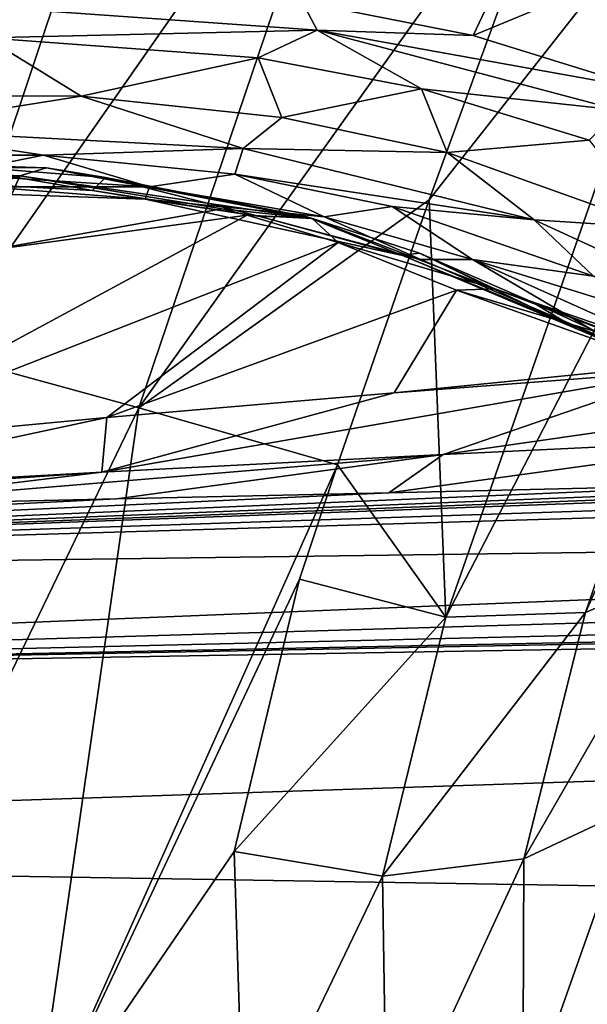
# Model space of a CAD drawing. Header units: millimetres. Extents: x -151 to 151, y -40 to 44.
# Tile 24 of 124: x -141.19 to -138.79, y 17.94 to 22.11. Entities that reach past the tile are written whole.
import ezdxf

# ---------------------------------------------------------------- set-up
doc = ezdxf.new("R2010")
doc.units = ezdxf.units.MM
doc.header["$LTSCALE"] = 45.597872
for name, color, linetype in [('280', 7, 'CONTINUOUS'), ('284', 7, 'CONTINUOUS'), ('286', 7, 'CONTINUOUS'), ('343', 7, 'CONTINUOUS'), ('344', 7, 'CONTINUOUS'), ('345', 7, 'CONTINUOUS'), ('371', 7, 'CONTINUOUS'), ('383', 7, 'CONTINUOUS'), ('402', 7, 'CONTINUOUS'), ('403', 7, 'CONTINUOUS'), ('425', 7, 'CONTINUOUS'), ('479', 7, 'CONTINUOUS'), ('501', 7, 'CONTINUOUS'), ('502', 7, 'CONTINUOUS'), ('529', 7, 'CONTINUOUS')]:
    doc.layers.add(name, color=color, linetype=linetype)

msp = doc.modelspace()

# ---------------------------------------------------------------- linework, layer by layer
at = {"layer": '280', "color": 7, "linetype": 'CONTINUOUS', "true_color": 0xa2afbf}
for points in [[(-133.7864, 20.2483, -2.4147), (-133.4266, 20.2085, -2.8204), (-147.6824, 19.7344, -2.6126), (-133.7864, 20.2483, -2.4147)], [(-135.1119, 20.2143, -2.307), (-133.7864, 20.2483, -2.4147), (-147.6824, 19.7344, -2.6126), (-135.1119, 20.2143, -2.307)], [(-136.5159, 20.1797, -2.1742), (-135.1119, 20.2143, -2.307), (-147.6824, 19.7344, -2.6126), (-136.5159, 20.1797, -2.1742)], [(-133.4266, 20.2085, -2.8204), (-133.1005, 20.1696, -3.161), (-147.6824, 19.7344, -2.6126), (-133.4266, 20.2085, -2.8204)], [(-138.0154, 20.1441, -2.0102), (-136.5159, 20.1797, -2.1742), (-147.6824, 19.7344, -2.6126), (-138.0154, 20.1441, -2.0102)], [(-133.1005, 20.1696, -3.161), (-131.3744, 19.9542, -4.5931), (-147.6824, 19.7344, -2.6126), (-133.1005, 20.1696, -3.161)], [(-139.6301, 20.1068, -1.8066), (-138.0154, 20.1441, -2.0102), (-147.6824, 19.7344, -2.6126), (-139.6301, 20.1068, -1.8066)], [(-140.7829, 20.0804, -1.643), (-139.6301, 20.1068, -1.8066), (-147.6824, 19.7344, -2.6126), (-140.7829, 20.0804, -1.643)], [(-142.007, 20.0523, -1.4518), (-140.7829, 20.0804, -1.643), (-147.6824, 19.7344, -2.6126), (-142.007, 20.0523, -1.4518)], [(-147.6824, 19.294, -4.9001), (-126.618, 19.7028, -6.1561), (-104.2, 20.034, -7.5941), (-147.6824, 19.294, -4.9001)], [(-147.6824, 18.5893, -7.1209), (-147.6824, 19.294, -4.9001), (-104.2, 20.034, -7.5941), (-147.6824, 18.5893, -7.1209)], [(-104.2, 17.8757, -11.8106), (-147.6824, 18.5893, -7.1209), (-104.2, 20.034, -7.5941), (-104.2, 17.8757, -11.8106)], [(-131.3744, 19.9542, -4.5931), (-130.0393, 19.8149, -5.3431), (-147.6824, 19.294, -4.9001), (-131.3744, 19.9542, -4.5931)], [(-147.6824, 19.7344, -2.6126), (-131.3744, 19.9542, -4.5931), (-147.6824, 19.294, -4.9001), (-147.6824, 19.7344, -2.6126)], [(-130.0393, 19.8149, -5.3431), (-128.9554, 19.7368, -5.7615), (-147.6824, 19.294, -4.9001), (-130.0393, 19.8149, -5.3431)], [(-128.9554, 19.7368, -5.7615), (-127.8418, 19.6963, -6.0324), (-147.6824, 19.294, -4.9001), (-128.9554, 19.7368, -5.7615)], [(-127.8418, 19.6963, -6.0324), (-126.618, 19.7028, -6.1561), (-147.6824, 19.294, -4.9001), (-127.8418, 19.6963, -6.0324)], [(-147.6824, 17.6301, -9.2439), (-147.6824, 18.5893, -7.1209), (-104.2, 17.8757, -11.8106), (-147.6824, 17.6301, -9.2439)]]:
    msp.add_3dface(points, dxfattribs=at)
at = {"layer": '284', "color": 7, "linetype": 'CONTINUOUS', "true_color": 0xa2afbf}
for points in [[(-140.6007, 23.5144, 28.9324), (-141.4199, 23.7199, 28.7167), (-142.4002, 20.939, 26.1725), (-140.6007, 23.5144, 28.9324)], [(-140.6007, 23.5144, 28.9324), (-142.4002, 20.939, 26.1725), (-141.5423, 20.7, 26.4029), (-140.6007, 23.5144, 28.9324)], [(-139.7305, 23.2966, 29.1373), (-140.6007, 23.5144, 28.9324), (-141.5423, 20.7, 26.4029), (-139.7305, 23.2966, 29.1373)], [(-139.7305, 23.2966, 29.1373), (-141.5423, 20.7, 26.4029), (-140.6875, 20.4666, 26.6101), (-139.7305, 23.2966, 29.1373)], [(-138.8289, 23.0738, 29.3259), (-139.7305, 23.2966, 29.1373), (-140.6875, 20.4666, 26.6101), (-138.8289, 23.0738, 29.3259)], [(-138.8289, 23.0738, 29.3259), (-140.6875, 20.4666, 26.6101), (-139.4596, 21.3457, 27.7627), (-138.8289, 23.0738, 29.3259)], [(-140.6875, 20.4666, 26.6101), (-139.8474, 20.2247, 26.7809), (-139.4596, 21.3457, 27.7627), (-140.6875, 20.4666, 26.6101)], [(-141.5423, 20.7, 26.4029), (-142.0709, 17.599, 24.1459), (-140.6875, 20.4666, 26.6101), (-141.5423, 20.7, 26.4029)], [(-142.0709, 17.599, 24.1459), (-141.1356, 17.3408, 24.3553), (-140.6875, 20.4666, 26.6101), (-142.0709, 17.599, 24.1459)], [(-140.6875, 20.4666, 26.6101), (-141.1356, 17.3408, 24.3553), (-139.8474, 20.2247, 26.7809), (-140.6875, 20.4666, 26.6101)], [(-139.8474, 20.2247, 26.7809), (-141.1356, 17.3408, 24.3553), (-140.0085, 19.7403, 26.3704), (-139.8474, 20.2247, 26.7809)], [(-140.0085, 19.7403, 26.3704), (-141.1356, 17.3408, 24.3553), (-140.2844, 18.5877, 25.4702), (-140.0085, 19.7403, 26.3704)], [(-140.2844, 18.5877, 25.4702), (-141.1356, 17.3408, 24.3553), (-140.243, 17.2661, 24.6356), (-140.2844, 18.5877, 25.4702)]]:
    msp.add_3dface(points, dxfattribs=at)
at = {"layer": '286', "color": 7, "linetype": 'CONTINUOUS', "true_color": 0xa2afbf}
for points in [[(-139.9976, 22.1836, 12.408), (-138.918, 22.7943, 13.2016), (-139.2736, 22.0424, 11.66), (-139.9976, 22.1836, 12.408)], [(-138.918, 22.7943, 13.2016), (-138.462, 22.3783, 12.0597), (-139.2736, 22.0424, 11.66), (-138.918, 22.7943, 13.2016)], [(-139.2736, 22.0424, 11.66), (-138.462, 22.3783, 12.0597), (-138.5318, 21.8112, 10.6659), (-139.2736, 22.0424, 11.66)], [(-141.1906, 21.4475, 11.1537), (-142.4198, 20.9777, 10.4594), (-141.9075, 21.4849, 11.7621), (-141.1906, 21.4475, 11.1537)], [(-141.3301, 21.1325, 10.2105), (-142.4198, 20.9777, 10.4594), (-141.1906, 21.4475, 11.1537), (-141.3301, 21.1325, 10.2105)], [(-140.3348, 21.3076, 10.1541), (-141.3301, 21.1325, 10.2105), (-141.1906, 21.4475, 11.1537), (-140.3348, 21.3076, 10.1541)], [(-140.229, 21.2813, 9.9998), (-141.3301, 21.1325, 10.2105), (-140.3348, 21.3076, 10.1541), (-140.229, 21.2813, 9.9998)], [(-141.3301, 21.1325, 10.2105), (-140.229, 21.2813, 9.9998), (-142.0241, 20.3128, 6.4615), (-141.3301, 21.1325, 10.2105)], [(-142.0241, 20.3128, 6.4615), (-140.229, 21.2813, 9.9998), (-139.8443, 21.1664, 9.3591), (-142.0241, 20.3128, 6.4615)], [(-140.8232, 20.4255, 6.2284), (-142.0241, 20.3128, 6.4615), (-139.8443, 21.1664, 9.3591), (-140.8232, 20.4255, 6.2284)], [(-139.3439, 20.9644, 8.2532), (-140.8232, 20.4255, 6.2284), (-139.8443, 21.1664, 9.3591), (-139.3439, 20.9644, 8.2532)], [(-139.6081, 20.53, 6.015), (-140.8232, 20.4255, 6.2284), (-139.3439, 20.9644, 8.2532), (-139.6081, 20.53, 6.015)], [(-138.4503, 20.6451, 5.993), (-139.6081, 20.53, 6.015), (-139.3439, 20.9644, 8.2532), (-138.4503, 20.6451, 5.993)], [(-138.3688, 20.6247, 5.7972), (-139.6081, 20.53, 6.015), (-138.4503, 20.6451, 5.993), (-138.3688, 20.6247, 5.7972)], [(-139.6081, 20.53, 6.015), (-138.3688, 20.6247, 5.7972), (-140.8451, 20.1939, 2.2924), (-139.6081, 20.53, 6.015)], [(-140.8451, 20.1939, 2.2924), (-138.3688, 20.6247, 5.7972), (-139.3999, 20.2683, 2.0678), (-140.8451, 20.1939, 2.2924)], [(-139.3999, 20.2683, 2.0678), (-138.3688, 20.6247, 5.7972), (-137.7393, 20.5065, 4.3407), (-139.3999, 20.2683, 2.0678)], [(-140.8232, 20.4255, 6.2284), (-139.6081, 20.53, 6.015), (-140.8451, 20.1939, 2.2924), (-140.8232, 20.4255, 6.2284)], [(-137.9374, 20.3386, 1.8681), (-139.3999, 20.2683, 2.0678), (-137.7393, 20.5065, 4.3407), (-137.9374, 20.3386, 1.8681)], [(-142.0241, 20.3128, 6.4615), (-140.8232, 20.4255, 6.2284), (-142.2713, 20.1143, 2.5422), (-142.0241, 20.3128, 6.4615)], [(-142.2713, 20.1143, 2.5422), (-140.8232, 20.4255, 6.2284), (-140.8451, 20.1939, 2.2924), (-142.2713, 20.1143, 2.5422)], [(-138.0154, 20.1441, -2.0102), (-139.6301, 20.1068, -1.8066), (-137.9374, 20.3386, 1.8681), (-138.0154, 20.1441, -2.0102)], [(-139.6301, 20.1068, -1.8066), (-139.3999, 20.2683, 2.0678), (-137.9374, 20.3386, 1.8681), (-139.6301, 20.1068, -1.8066)], [(-140.7829, 20.0804, -1.643), (-142.007, 20.0523, -1.4518), (-139.3999, 20.2683, 2.0678), (-140.7829, 20.0804, -1.643)], [(-142.007, 20.0523, -1.4518), (-140.8451, 20.1939, 2.2924), (-139.3999, 20.2683, 2.0678), (-142.007, 20.0523, -1.4518)], [(-139.6301, 20.1068, -1.8066), (-140.7829, 20.0804, -1.643), (-139.3999, 20.2683, 2.0678), (-139.6301, 20.1068, -1.8066)], [(-142.007, 20.0523, -1.4518), (-143.3127, 20.0216, -1.2266), (-140.8451, 20.1939, 2.2924), (-142.007, 20.0523, -1.4518)], [(-143.3127, 20.0216, -1.2266), (-142.2713, 20.1143, 2.5422), (-140.8451, 20.1939, 2.2924), (-143.3127, 20.0216, -1.2266)]]:
    msp.add_3dface(points, dxfattribs=at)
at = {"layer": '343', "color": 7, "linetype": 'CONTINUOUS', "true_color": 0xa2afbf}
for points in [[(-140.8836, 21.386, 11.657), (-141.5207, 21.4964, 11.8886), (-141.6949, 21.4302, 12.3243), (-140.8836, 21.386, 11.657)], [(-140.8291, 21.4404, 11.2727), (-141.5207, 21.4964, 11.8886), (-140.8836, 21.386, 11.657), (-140.8291, 21.4404, 11.2727)], [(-140.1764, 21.2753, 10.8906), (-140.8291, 21.4404, 11.2727), (-140.8836, 21.386, 11.657), (-140.1764, 21.2753, 10.8906)], [(-139.976, 21.2739, 10.2388), (-140.8291, 21.4404, 11.2727), (-140.1764, 21.2753, 10.8906), (-139.976, 21.2739, 10.2388)], [(-139.5748, 21.1127, 10.0229), (-139.976, 21.2739, 10.2388), (-140.1764, 21.2753, 10.8906), (-139.5748, 21.1127, 10.0229)], [(-139.5004, 21.121, 9.4468), (-139.976, 21.2739, 10.2388), (-139.5748, 21.1127, 10.0229), (-139.5004, 21.121, 9.4468)], [(-138.8387, 20.8018, 8.4725), (-139.5004, 21.121, 9.4468), (-139.5748, 21.1127, 10.0229), (-138.8387, 20.8018, 8.4725)], [(-139.0223, 20.9127, 8.3789), (-139.5004, 21.121, 9.4468), (-138.8387, 20.8018, 8.4725), (-139.0223, 20.9127, 8.3789)]]:
    msp.add_3dface(points, dxfattribs=at)
at = {"layer": '344', "color": 7, "linetype": 'CONTINUOUS', "true_color": 0xa2afbf}
for points in [[(-140.932, 21.7848, 12.7477), (-141.9329, 21.789, 13.4254), (-141.3343, 22.0313, 13.1651), (-140.932, 21.7848, 12.7477)], [(-140.1825, 21.9471, 12.2502), (-140.932, 21.7848, 12.7477), (-141.3343, 22.0313, 13.1651), (-140.1825, 21.9471, 12.2502)], [(-140.0826, 21.6951, 12.0027), (-140.932, 21.7848, 12.7477), (-140.1825, 21.9471, 12.2502), (-140.0826, 21.6951, 12.0027)], [(-139.4919, 21.8154, 11.5261), (-140.0826, 21.6951, 12.0027), (-140.1825, 21.9471, 12.2502), (-139.4919, 21.8154, 11.5261)], [(-139.3838, 21.5462, 11.2098), (-140.0826, 21.6951, 12.0027), (-139.4919, 21.8154, 11.5261), (-139.3838, 21.5462, 11.2098)], [(-138.7828, 21.5991, 10.5618), (-139.3838, 21.5462, 11.2098), (-139.4919, 21.8154, 11.5261), (-138.7828, 21.5991, 10.5618)], [(-138.4928, 21.2276, 9.7981), (-139.3838, 21.5462, 11.2098), (-138.7828, 21.5991, 10.5618), (-138.4928, 21.2276, 9.7981)]]:
    msp.add_3dface(points, dxfattribs=at)
at = {"layer": '345', "color": 7, "linetype": 'CONTINUOUS', "true_color": 0xa2afbf}
for points in [[(-139.0223, 20.9127, 8.3789), (-138.8387, 20.8018, 8.4725), (-138.139, 20.505, 6.6613), (-139.0223, 20.9127, 8.3789)], [(-139.0223, 20.9127, 8.3789), (-138.139, 20.505, 6.6613), (-138.1368, 20.573, 6.1264), (-139.0223, 20.9127, 8.3789)]]:
    msp.add_3dface(points, dxfattribs=at)
at = {"layer": '371', "color": 7, "linetype": 'CONTINUOUS', "true_color": 0xa2afbf}
for points in [[(-142.0503, 21.5355, 13.2095), (-141.0915, 21.535, 12.5556), (-141.491, 21.4553, 12.6115), (-142.0503, 21.5355, 13.2095)], [(-141.491, 21.4553, 12.6115), (-141.0915, 21.535, 12.5556), (-140.6434, 21.4013, 11.9154), (-141.491, 21.4553, 12.6115)], [(-141.0915, 21.535, 12.5556), (-140.2819, 21.4545, 11.838), (-140.6434, 21.4013, 11.9154), (-141.0915, 21.535, 12.5556)], [(-140.6434, 21.4013, 11.9154), (-140.2819, 21.4545, 11.838), (-139.9034, 21.275, 11.1146), (-140.6434, 21.4013, 11.9154)], [(-140.2819, 21.4545, 11.838), (-139.6162, 21.3183, 11.073), (-139.9034, 21.275, 11.1146), (-140.2819, 21.4545, 11.838)], [(-139.9034, 21.275, 11.1146), (-139.6162, 21.3183, 11.073), (-139.2764, 21.0935, 10.2107), (-139.9034, 21.275, 11.1146)], [(-139.6162, 21.3183, 11.073), (-138.7642, 21.0227, 9.703), (-139.2764, 21.0935, 10.2107), (-139.6162, 21.3183, 11.073)], [(-138.3179, 20.7978, 8.6733), (-138.5159, 20.7524, 8.6066), (-139.2764, 21.0935, 10.2107), (-138.3179, 20.7978, 8.6733)], [(-138.7642, 21.0227, 9.703), (-138.3179, 20.7978, 8.6733), (-139.2764, 21.0935, 10.2107), (-138.7642, 21.0227, 9.703)]]:
    msp.add_3dface(points, dxfattribs=at)
at = {"layer": '383', "color": 7, "linetype": 'CONTINUOUS', "true_color": 0xa2afbf}
for points in [[(-141.9329, 21.789, 13.4254), (-140.932, 21.7848, 12.7477), (-141.8114, 21.6459, 13.2345), (-141.9329, 21.789, 13.4254)], [(-140.932, 21.7848, 12.7477), (-140.2462, 21.5633, 12.015), (-141.8114, 21.6459, 13.2345), (-140.932, 21.7848, 12.7477)], [(-140.932, 21.7848, 12.7477), (-140.0826, 21.6951, 12.0027), (-140.2462, 21.5633, 12.015), (-140.932, 21.7848, 12.7477)], [(-140.0826, 21.6951, 12.0027), (-139.3838, 21.5462, 11.2098), (-140.2462, 21.5633, 12.015), (-140.0826, 21.6951, 12.0027)], [(-141.0915, 21.535, 12.5556), (-142.0503, 21.5355, 13.2095), (-141.8114, 21.6459, 13.2345), (-141.0915, 21.535, 12.5556)], [(-140.2462, 21.5633, 12.015), (-141.0915, 21.535, 12.5556), (-141.8114, 21.6459, 13.2345), (-140.2462, 21.5633, 12.015)], [(-140.2819, 21.4545, 11.838), (-141.0915, 21.535, 12.5556), (-140.2462, 21.5633, 12.015), (-140.2819, 21.4545, 11.838)], [(-139.0155, 21.2618, 10.4787), (-140.2819, 21.4545, 11.838), (-140.2462, 21.5633, 12.015), (-139.0155, 21.2618, 10.4787)], [(-139.3838, 21.5462, 11.2098), (-139.0155, 21.2618, 10.4787), (-140.2462, 21.5633, 12.015), (-139.3838, 21.5462, 11.2098)], [(-139.3838, 21.5462, 11.2098), (-138.4928, 21.2276, 9.7981), (-139.0155, 21.2618, 10.4787), (-139.3838, 21.5462, 11.2098)], [(-139.6162, 21.3183, 11.073), (-140.2819, 21.4545, 11.838), (-139.0155, 21.2618, 10.4787), (-139.6162, 21.3183, 11.073)], [(-138.7642, 21.0227, 9.703), (-139.6162, 21.3183, 11.073), (-139.0155, 21.2618, 10.4787), (-138.7642, 21.0227, 9.703)], [(-138.4928, 21.2276, 9.7981), (-138.1588, 20.8661, 8.7205), (-139.0155, 21.2618, 10.4787), (-138.4928, 21.2276, 9.7981)], [(-138.1588, 20.8661, 8.7205), (-138.7642, 21.0227, 9.703), (-139.0155, 21.2618, 10.4787), (-138.1588, 20.8661, 8.7205)]]:
    msp.add_3dface(points, dxfattribs=at)
at = {"layer": '402', "color": 7, "linetype": 'CONTINUOUS', "true_color": 0xa2afbf}
for points in [[(-141.491, 21.4553, 12.6115), (-140.6434, 21.4013, 11.9154), (-142.1512, 21.4019, 12.8417), (-141.491, 21.4553, 12.6115)], [(-140.6614, 21.3495, 11.69), (-141.6949, 21.4302, 12.3243), (-142.1512, 21.4019, 12.8417), (-140.6614, 21.3495, 11.69)], [(-140.8836, 21.386, 11.657), (-141.6949, 21.4302, 12.3243), (-140.6614, 21.3495, 11.69), (-140.8836, 21.386, 11.657)], [(-140.6434, 21.4013, 11.9154), (-140.6614, 21.3495, 11.69), (-142.1512, 21.4019, 12.8417), (-140.6434, 21.4013, 11.9154)], [(-140.1764, 21.2753, 10.8906), (-140.8836, 21.386, 11.657), (-140.6614, 21.3495, 11.69), (-140.1764, 21.2753, 10.8906)], [(-140.6434, 21.4013, 11.9154), (-139.9034, 21.275, 11.1146), (-140.6614, 21.3495, 11.69), (-140.6434, 21.4013, 11.9154)], [(-139.4945, 21.0931, 10.2268), (-140.1764, 21.2753, 10.8906), (-140.6614, 21.3495, 11.69), (-139.4945, 21.0931, 10.2268)], [(-139.9034, 21.275, 11.1146), (-139.4945, 21.0931, 10.2268), (-140.6614, 21.3495, 11.69), (-139.9034, 21.275, 11.1146)], [(-139.5748, 21.1127, 10.0229), (-140.1764, 21.2753, 10.8906), (-139.4945, 21.0931, 10.2268), (-139.5748, 21.1127, 10.0229)], [(-139.9034, 21.275, 11.1146), (-139.2764, 21.0935, 10.2107), (-139.4945, 21.0931, 10.2268), (-139.9034, 21.275, 11.1146)], [(-138.8387, 20.8018, 8.4725), (-139.5748, 21.1127, 10.0229), (-138.6837, 20.7458, 8.5434), (-138.8387, 20.8018, 8.4725)], [(-138.6837, 20.7458, 8.5434), (-139.5748, 21.1127, 10.0229), (-139.4945, 21.0931, 10.2268), (-138.6837, 20.7458, 8.5434)], [(-139.2764, 21.0935, 10.2107), (-138.6837, 20.7458, 8.5434), (-139.4945, 21.0931, 10.2268), (-139.2764, 21.0935, 10.2107)], [(-139.2764, 21.0935, 10.2107), (-138.5159, 20.7524, 8.6066), (-138.6837, 20.7458, 8.5434), (-139.2764, 21.0935, 10.2107)]]:
    msp.add_3dface(points, dxfattribs=at)
at = {"layer": '403', "color": 7, "linetype": 'CONTINUOUS', "true_color": 0xa2afbf}
msp.add_3dface([(-138.139, 20.505, 6.6613), (-138.8387, 20.8018, 8.4725), (-138.6837, 20.7458, 8.5434), (-138.139, 20.505, 6.6613)], dxfattribs=at)
at = {"layer": '425', "color": 7, "linetype": 'CONTINUOUS', "true_color": 0xa2afbf}
for points in [[(-137.2103, 23.1288, 28.6184), (-137.655, 22.9332, 29.0122), (-138.7988, 19.6002, 26.0758), (-137.2103, 23.1288, 28.6184)], [(-138.3455, 19.7965, 25.667), (-137.2103, 23.1288, 28.6184), (-138.7988, 19.6002, 26.0758), (-138.3455, 19.7965, 25.667)], [(-138.8289, 23.0738, 29.3259), (-139.4596, 21.3457, 27.7627), (-138.2277, 22.9138, 29.2625), (-138.8289, 23.0738, 29.3259)], [(-137.655, 22.9332, 29.0122), (-138.2277, 22.9138, 29.2625), (-139.3891, 19.5803, 26.3255), (-137.655, 22.9332, 29.0122)], [(-138.7988, 19.6002, 26.0758), (-137.655, 22.9332, 29.0122), (-139.3891, 19.5803, 26.3255), (-138.7988, 19.6002, 26.0758)], [(-138.2277, 22.9138, 29.2625), (-139.4596, 21.3457, 27.7627), (-139.3891, 19.5803, 26.3255), (-138.2277, 22.9138, 29.2625)], [(-139.4596, 21.3457, 27.7627), (-139.8474, 20.2247, 26.7809), (-139.3891, 19.5803, 26.3255), (-139.4596, 21.3457, 27.7627)], [(-139.8474, 20.2247, 26.7809), (-140.0085, 19.7403, 26.3704), (-139.3891, 19.5803, 26.3255), (-139.8474, 20.2247, 26.7809)]]:
    msp.add_3dface(points, dxfattribs=at)
at = {"layer": '479', "color": 7, "linetype": 'CONTINUOUS', "true_color": 0xa2afbf}
for points in [[(-138.3455, 19.7965, 25.667), (-138.7988, 19.6002, 26.0758), (-139.0592, 18.557, 25.2709), (-138.3455, 19.7965, 25.667)], [(-138.5996, 18.7735, 24.8901), (-138.3455, 19.7965, 25.667), (-139.0592, 18.557, 25.2709), (-138.5996, 18.7735, 24.8901)], [(-140.0085, 19.7403, 26.3704), (-140.2844, 18.5877, 25.4702), (-139.3891, 19.5803, 26.3255), (-140.0085, 19.7403, 26.3704)], [(-138.7988, 19.6002, 26.0758), (-139.3891, 19.5803, 26.3255), (-139.657, 18.4846, 25.472), (-138.7988, 19.6002, 26.0758)], [(-139.0592, 18.557, 25.2709), (-138.7988, 19.6002, 26.0758), (-139.657, 18.4846, 25.472), (-139.0592, 18.557, 25.2709)], [(-139.3891, 19.5803, 26.3255), (-140.2844, 18.5877, 25.4702), (-139.657, 18.4846, 25.472), (-139.3891, 19.5803, 26.3255)], [(-138.5996, 18.7735, 24.8901), (-139.0592, 18.557, 25.2709), (-139.0632, 17.4579, 24.5868), (-138.5996, 18.7735, 24.8901)], [(-138.5996, 18.7735, 24.8901), (-139.0632, 17.4579, 24.5868), (-138.6114, 17.7072, 24.2598), (-138.5996, 18.7735, 24.8901)], [(-140.2844, 18.5877, 25.4702), (-140.243, 17.2661, 24.6356), (-139.657, 18.4846, 25.472), (-140.2844, 18.5877, 25.4702)], [(-139.0592, 18.557, 25.2709), (-139.657, 18.4846, 25.472), (-139.6389, 17.3021, 24.7193), (-139.0592, 18.557, 25.2709)], [(-139.0592, 18.557, 25.2709), (-139.6389, 17.3021, 24.7193), (-139.0632, 17.4579, 24.5868), (-139.0592, 18.557, 25.2709)], [(-139.657, 18.4846, 25.472), (-140.243, 17.2661, 24.6356), (-139.6389, 17.3021, 24.7193), (-139.657, 18.4846, 25.472)]]:
    msp.add_3dface(points, dxfattribs=at)
at = {"layer": '501', "color": 7, "linetype": 'CONTINUOUS', "true_color": 0xa2afbf}
for points in [[(-141.0783, 21.482, 11.2874), (-141.9075, 21.4849, 11.7621), (-142.5156, 21.5074, 12.3777), (-141.0783, 21.482, 11.2874)], [(-141.5207, 21.4964, 11.8886), (-141.0783, 21.482, 11.2874), (-142.5156, 21.5074, 12.3777), (-141.5207, 21.4964, 11.8886)], [(-141.1906, 21.4475, 11.1537), (-141.9075, 21.4849, 11.7621), (-141.0783, 21.482, 11.2874), (-141.1906, 21.4475, 11.1537)], [(-141.5207, 21.4964, 11.8886), (-140.8291, 21.4404, 11.2727), (-141.0783, 21.482, 11.2874), (-141.5207, 21.4964, 11.8886)], [(-139.954, 21.2677, 9.8991), (-141.1906, 21.4475, 11.1537), (-141.0783, 21.482, 11.2874), (-139.954, 21.2677, 9.8991)], [(-140.8291, 21.4404, 11.2727), (-139.976, 21.2739, 10.2388), (-141.0783, 21.482, 11.2874), (-140.8291, 21.4404, 11.2727)], [(-139.976, 21.2739, 10.2388), (-139.954, 21.2677, 9.8991), (-141.0783, 21.482, 11.2874), (-139.976, 21.2739, 10.2388)], [(-140.3348, 21.3076, 10.1541), (-141.1906, 21.4475, 11.1537), (-139.954, 21.2677, 9.8991), (-140.3348, 21.3076, 10.1541)], [(-140.229, 21.2813, 9.9998), (-140.3348, 21.3076, 10.1541), (-139.954, 21.2677, 9.8991), (-140.229, 21.2813, 9.9998)], [(-139.8443, 21.1664, 9.3591), (-140.229, 21.2813, 9.9998), (-139.954, 21.2677, 9.8991), (-139.8443, 21.1664, 9.3591)], [(-139.976, 21.2739, 10.2388), (-139.5004, 21.121, 9.4468), (-139.954, 21.2677, 9.8991), (-139.976, 21.2739, 10.2388)], [(-139.1826, 20.9701, 8.3105), (-139.8443, 21.1664, 9.3591), (-139.954, 21.2677, 9.8991), (-139.1826, 20.9701, 8.3105)], [(-139.5004, 21.121, 9.4468), (-139.1826, 20.9701, 8.3105), (-139.954, 21.2677, 9.8991), (-139.5004, 21.121, 9.4468)], [(-139.3439, 20.9644, 8.2532), (-139.8443, 21.1664, 9.3591), (-139.1826, 20.9701, 8.3105), (-139.3439, 20.9644, 8.2532)], [(-139.5004, 21.121, 9.4468), (-139.0223, 20.9127, 8.3789), (-139.1826, 20.9701, 8.3105), (-139.5004, 21.121, 9.4468)]]:
    msp.add_3dface(points, dxfattribs=at)
at = {"layer": '502', "color": 7, "linetype": 'CONTINUOUS', "true_color": 0xa2afbf}
for points in [[(-139.3439, 20.9644, 8.2532), (-139.1826, 20.9701, 8.3105), (-138.0775, 20.5875, 5.5434), (-139.3439, 20.9644, 8.2532)], [(-138.4503, 20.6451, 5.993), (-139.3439, 20.9644, 8.2532), (-138.0775, 20.5875, 5.5434), (-138.4503, 20.6451, 5.993)], [(-139.0223, 20.9127, 8.3789), (-138.1368, 20.573, 6.1264), (-139.1826, 20.9701, 8.3105), (-139.0223, 20.9127, 8.3789)], [(-139.1826, 20.9701, 8.3105), (-138.1368, 20.573, 6.1264), (-138.0775, 20.5875, 5.5434), (-139.1826, 20.9701, 8.3105)]]:
    msp.add_3dface(points, dxfattribs=at)
at = {"layer": '529', "color": 7, "linetype": 'CONTINUOUS', "true_color": 0xa2afbf}
for points in [[(-141.5555, 22.1784, 13.4282), (-139.9976, 22.1836, 12.408), (-139.9337, 22.0645, 12.1569), (-141.5555, 22.1784, 13.4282)], [(-141.3343, 22.0313, 13.1651), (-141.5555, 22.1784, 13.4282), (-139.9337, 22.0645, 12.1569), (-141.3343, 22.0313, 13.1651)], [(-139.9976, 22.1836, 12.408), (-139.2736, 22.0424, 11.66), (-139.9337, 22.0645, 12.1569), (-139.9976, 22.1836, 12.408)], [(-140.1825, 21.9471, 12.2502), (-141.3343, 22.0313, 13.1651), (-139.9337, 22.0645, 12.1569), (-140.1825, 21.9471, 12.2502)], [(-139.4919, 21.8154, 11.5261), (-140.1825, 21.9471, 12.2502), (-139.9337, 22.0645, 12.1569), (-139.4919, 21.8154, 11.5261)], [(-139.2736, 22.0424, 11.66), (-138.5318, 21.8112, 10.6659), (-139.9337, 22.0645, 12.1569), (-139.2736, 22.0424, 11.66)], [(-139.9337, 22.0645, 12.1569), (-138.5318, 21.8112, 10.6659), (-138.656, 21.7251, 10.5797), (-139.9337, 22.0645, 12.1569)], [(-139.4919, 21.8154, 11.5261), (-139.9337, 22.0645, 12.1569), (-138.656, 21.7251, 10.5797), (-139.4919, 21.8154, 11.5261)], [(-138.7828, 21.5991, 10.5618), (-139.4919, 21.8154, 11.5261), (-138.656, 21.7251, 10.5797), (-138.7828, 21.5991, 10.5618)]]:
    msp.add_3dface(points, dxfattribs=at)

doc.saveas('drawing.dxf')
